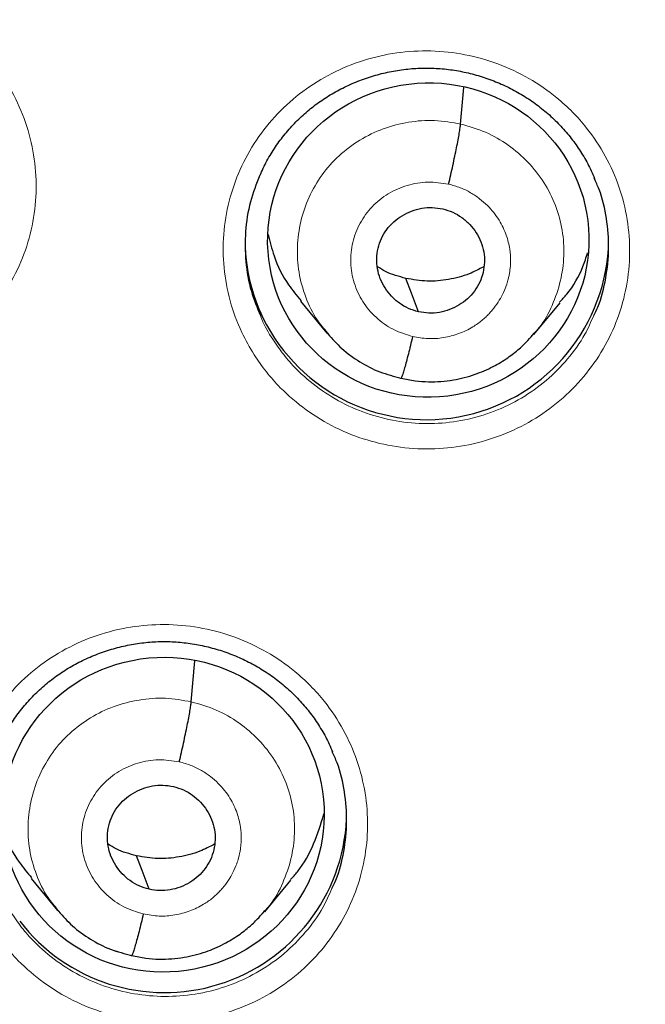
# Model space of a CAD drawing. Header units: millimetres. Extents: x 8 to 2314, y 12 to 2305.
# Tile 48 of 156: x 1069.35 to 1075.2, y 1796.78 to 1805.99. Entities that reach past the tile are written whole.
import ezdxf

# ---------------------------------------------------------------- set-up
doc = ezdxf.new("R2010")
doc.units = ezdxf.units.MM

msp = doc.modelspace()

# ---------------------------------------------------------------- linework, layer by layer
at = {"color": 7, "linetype": 'Continuous', "lineweight": 30}
for p, q in [((1073.471, 1805.0165), (1073.5017, 1805.3586)), ((1071.9733, 1803.3591), (1072.2201, 1803.0602)), ((1074.1563, 1803.0483), (1074.4022, 1803.3442)), ((1072.2131, 1803.0693), (1072.2287, 1803.053)), ((1072.2311, 1803.0553), (1072.2246, 1803.0636)), ((1074.1521, 1803.0517), (1074.1304, 1803.0273)), ((1072.9137, 1802.6368), (1072.9093, 1802.6353)), ((1070.9523, 1799.6099), (1070.9866, 1799.992)), ((1069.4535, 1797.9577), (1069.7006, 1797.6581)), ((1071.6385, 1797.6453), (1071.8846, 1797.9416)), ((1069.6935, 1797.6672), (1069.7092, 1797.6509)), ((1069.7116, 1797.6532), (1069.7051, 1797.6615)), ((1071.6343, 1797.6486), (1071.6127, 1797.6244)), ((1070.3951, 1797.2338), (1070.3907, 1797.2324))]:
    msp.add_line(p, q, dxfattribs=at)
at = {"color": 252, "linetype": 'Continuous', "lineweight": 0}
for p, q in [((1072.2517, 1803.029), (1072.2311, 1803.0553)), ((1072.9093, 1802.6353), (1072.7641, 1802.6834)), ((1069.7326, 1797.6264), (1069.7116, 1797.6532)), ((1070.3907, 1797.2324), (1070.2451, 1797.2806))]:
    msp.add_line(p, q, dxfattribs=at)
at = {"color": 7, "linetype": 'Continuous', "lineweight": 30, "flags": 128}
for points in [[(1073.0766, 1803.2595), (1073.0109, 1803.4346), (1072.9594, 1803.5723)], [(1070.5579, 1797.8555), (1070.4923, 1798.0311), (1070.4408, 1798.169)]]:
    msp.add_lwpolyline(points, dxfattribs=at)
at = {"color": 7, "linetype": 'Continuous', "lineweight": 30}
for centre, radius, start, end in [((1086.4009, 1810.4504), 23.1025, 180.84834, 359.15166), ((1073.0989, 1803.9252), 1.6437, 180.81048, 206.01392), ((1073.1517, 1803.954), 1.7038, 206.1057, 359.01094), ((1070.7018, 1798.5937), 1.7046, 217.39489, 357.26732)]:
    msp.add_arc(centre, radius, start, end, dxfattribs=at)
at = {"color": 252, "linetype": 'Continuous', "lineweight": 0}
msp.add_arc((1086.4011, 1810.485), 23.1245, 184.41762, 355.53401, dxfattribs=at)
at = {"color": 7, "linetype": 'Continuous', "lineweight": 30}
for centre, major_axis, ratio in [((1073.1684, 1803.9308), (1.4986, 0.1076), 0.979023), ((1070.6928, 1798.5536), (1.496, 0.1412), 0.98023)]:
    msp.add_ellipse(centre, major_axis=major_axis, ratio=ratio, dxfattribs=at)
for points, knots in [([(1061.2306, 1806.3494), (1061.2333, 1806.3312), (1061.2636, 1806.1203), (1061.3346, 1805.7185), (1061.4446, 1805.1447), (1061.5697, 1804.5738), (1061.7078, 1804.0058), (1061.8596, 1803.4412), (1062.0246, 1802.8802), (1062.203, 1802.3232), (1062.3946, 1801.7703), (1062.5992, 1801.2221), (1062.8168, 1800.6786), (1063.0473, 1800.1403), (1063.2905, 1799.6075), (1063.5463, 1799.0803), (1063.8145, 1798.5592), (1064.0951, 1798.0443), (1064.3878, 1797.536), (1064.6925, 1797.0346), (1065.009, 1796.5403), (1065.3372, 1796.0534), (1065.6769, 1795.5741), (1066.0279, 1795.1028), (1066.39, 1794.6396), (1066.763, 1794.1848), (1067.1467, 1793.7388), (1067.5409, 1793.3016), (1067.9454, 1792.8736), (1068.36, 1792.455), (1068.7844, 1792.046), (1069.2184, 1791.6469), (1069.6617, 1791.2578), (1070.1142, 1790.879), (1070.5756, 1790.5107), (1071.0456, 1790.153), (1071.524, 1789.8062), (1072.0105, 1789.4705), (1072.5049, 1789.1461), (1073.0068, 1788.833), (1073.516, 1788.5316), (1074.0323, 1788.2419), (1074.5553, 1787.9642), (1075.0848, 1787.6984), (1075.6205, 1787.445), (1076.1619, 1787.2037), (1076.7094, 1786.976), (1077.0987, 1786.8208), (1077.3067, 1786.7451), (1077.3289, 1786.7371)], [0, 0, 0, 0, 0.002089, 0.024196, 0.046303, 0.06841, 0.090517, 0.112625, 0.134733, 0.156841, 0.17895, 0.201059, 0.223168, 0.245278, 0.267389, 0.2895, 0.311611, 0.333723, 0.355835, 0.377948, 0.400062, 0.422176, 0.444291, 0.466406, 0.488522, 0.510639, 0.532756, 0.554874, 0.576992, 0.599111, 0.621231, 0.643352, 0.665473, 0.687594, 0.709716, 0.731839, 0.753963, 0.776087, 0.798211, 0.820337, 0.842462, 0.864589, 0.886715, 0.908843, 0.930971, 0.953099, 0.975228, 0.997357, 1, 1, 1, 1]), ([(1071.5941, 1804.5333), (1071.604, 1804.5569), (1071.6337, 1804.6275), (1071.6966, 1804.7387), (1071.7812, 1804.8654), (1071.8769, 1804.9825), (1071.9818, 1805.0892), (1072.0961, 1805.1854), (1072.2192, 1805.2714), (1072.351, 1805.3471), (1072.4904, 1805.4116), (1072.6358, 1805.464), (1072.7856, 1805.5034), (1072.9378, 1805.5293), (1073.0908, 1805.5415), (1073.2431, 1805.5399), (1073.3941, 1805.5247), (1073.5435, 1805.4962), (1073.6907, 1805.4547), (1073.8345, 1805.4002), (1073.9733, 1805.3332), (1074.1054, 1805.2543), (1074.2294, 1805.1644), (1074.344, 1805.0645), (1074.448, 1804.9554), (1074.5415, 1804.8377), (1074.6235, 1804.7118), (1074.6845, 1804.6014), (1074.7131, 1804.5313), (1074.7228, 1804.5078)], [0, 0, 0, 0, 0.019718, 0.058913, 0.097901, 0.136474, 0.174489, 0.212114, 0.250101, 0.288525, 0.327271, 0.366195, 0.405124, 0.443879, 0.482347, 0.520462, 0.558249, 0.596288, 0.634635, 0.673217, 0.711936, 0.750664, 0.789275, 0.827684, 0.86581, 0.903734, 0.941966, 0.98051, 1, 1, 1, 1]), ([(1073.3582, 1804.4537), (1073.3651, 1804.4831), (1073.3787, 1804.5415), (1073.3984, 1804.6302), (1073.4167, 1804.7157), (1073.4332, 1804.796), (1073.4474, 1804.869), (1073.4588, 1804.9318), (1073.4673, 1804.9839), (1073.4698, 1805.0056), (1073.471, 1805.0165)], [0, 0, 0, 0, 0.125699, 0.250523, 0.375351, 0.500342, 0.625293, 0.749999, 0.874613, 1, 1, 1, 1]), ([(1071.5924, 1804.5371), (1071.5603, 1804.4546), (1071.4943, 1804.2847), (1071.4527, 1804.0106), (1071.4551, 1803.7295), (1071.5013, 1803.4625), (1071.5675, 1803.2995), (1071.5983, 1803.2236)], [0, 0, 0, 0, 0.195924, 0.403667, 0.61141, 0.819149, 1, 1, 1, 1]), ([(1074.716, 1803.2248), (1074.7288, 1803.2507), (1074.7833, 1803.3606), (1074.8333, 1803.5728), (1074.8644, 1803.8523), (1074.84, 1804.1328), (1074.7919, 1804.3551), (1074.7356, 1804.4748), (1074.7194, 1804.5092)], [0, 0, 0, 0, 0.065323, 0.277513, 0.489703, 0.701898, 0.914094, 1, 1, 1, 1]), ([(1073.0766, 1803.2595), (1073.0448, 1803.2687), (1072.9814, 1803.2869), (1072.8963, 1803.3385), (1072.8223, 1803.4036), (1072.7619, 1803.4813), (1072.717, 1803.5682), (1072.6901, 1803.6618), (1072.6836, 1803.7587), (1072.6966, 1803.8548), (1072.728, 1803.9467), (1072.7771, 1804.0307), (1072.8432, 1804.1029), (1072.9223, 1804.1612), (1073.0112, 1804.2045), (1073.1067, 1804.2306), (1073.2061, 1804.2397), (1073.2712, 1804.2284), (1073.3038, 1804.2228)], [0, 0, 0, 0, 0.0626163, 0.1250982, 0.1877592, 0.2504942, 0.3130587, 0.3753461, 0.4376022, 0.499995, 0.5623893, 0.624649, 0.6869394, 0.749505, 0.8122399, 0.8749005, 0.9373826, 1, 1, 1, 1]), ([(1073.3038, 1804.2228), (1073.3355, 1804.2136), (1073.399, 1804.1953), (1073.484, 1804.1438), (1073.558, 1804.0786), (1073.6185, 1804.001), (1073.6633, 1803.914), (1073.6902, 1803.8205), (1073.6967, 1803.7236), (1073.6838, 1803.6275), (1073.6523, 1803.5356), (1073.6032, 1803.4516), (1073.5372, 1803.3794), (1073.4581, 1803.321), (1073.3691, 1803.2778), (1073.2736, 1803.2517), (1073.1742, 1803.2425), (1073.1091, 1803.2538), (1073.0766, 1803.2595)], [0, 0, 0, 0, 0.062616, 0.125098, 0.187759, 0.250494, 0.313059, 0.375346, 0.437602, 0.499995, 0.562389, 0.624649, 0.686939, 0.749505, 0.81224, 0.8749, 0.937383, 1, 1, 1, 1]), ([(1071.6709, 1803.9836), (1071.6871, 1803.9157), (1071.7267, 1803.7501), (1071.833, 1803.5379), (1071.9385, 1803.4117), (1071.9789, 1803.3633)], [0, 0, 0, 0, 0.299556, 0.731275, 1, 1, 1, 1]), ([(1074.397, 1803.3486), (1074.4198, 1803.3732), (1074.5111, 1803.4719), (1074.6008, 1803.6305), (1074.6444, 1803.7682), (1074.6578, 1803.8105)], [0, 0, 0, 0, 0.187359, 0.750363, 1, 1, 1, 1]), ([(1072.9594, 1803.5723), (1072.894, 1803.5893), (1072.7994, 1803.6139), (1072.7175, 1803.6655), (1072.6922, 1803.6815)], [0, 0, 0, 0, 0.69107, 1, 1, 1, 1]), ([(1073.6878, 1803.6814), (1073.643, 1803.6578), (1073.5392, 1803.6029), (1073.3593, 1803.557), (1073.1579, 1803.5377), (1073.0256, 1803.5607), (1072.9594, 1803.5723)], [0, 0, 0, 0, 0.202219, 0.46846, 0.733942, 1, 1, 1, 1]), ([(1072.2287, 1803.053), (1072.2708, 1803.0061), (1072.3597, 1802.9068), (1072.5253, 1802.7876), (1072.7122, 1802.6901), (1072.8473, 1802.6561), (1072.9148, 1802.6391)], [0, 0, 0, 0, 0.230766, 0.488181, 0.744368, 1, 1, 1, 1]), ([(1072.9147, 1802.6384), (1072.958, 1802.6293), (1073.0424, 1802.6115), (1073.2064, 1802.6007), (1073.3963, 1802.6148), (1073.5994, 1802.6671), (1073.7695, 1802.74), (1073.9072, 1802.823), (1074.0146, 1802.9074), (1074.0962, 1802.9856), (1074.1395, 1803.0366), (1074.1586, 1803.0591)], [0, 0, 0, 0, 0.095869, 0.18696, 0.355458, 0.506413, 0.639823, 0.75571, 0.854227, 0.935587, 1, 1, 1, 1]), ([(1073.0221, 1803.0286), (1073.0153, 1802.9999), (1073.0015, 1802.9425), (1072.9817, 1802.8635), (1072.9632, 1802.7926), (1072.9465, 1802.732), (1072.9324, 1802.6848), (1072.9214, 1802.6524), (1072.9169, 1802.6434), (1072.9148, 1802.6392)], [0, 0, 0, 0, 0.144856, 0.290356, 0.436395, 0.582569, 0.728647, 0.874714, 1, 1, 1, 1]), ([(1069.1436, 1799.1688), (1069.1537, 1799.1927), (1069.1835, 1799.2634), (1069.2465, 1799.3746), (1069.3311, 1799.501), (1069.4267, 1799.6178), (1069.5317, 1799.7243), (1069.6459, 1799.8202), (1069.769, 1799.906), (1069.9008, 1799.9815), (1070.0402, 1800.0458), (1070.1856, 1800.0979), (1070.3353, 1800.1371), (1070.4875, 1800.1629), (1070.6405, 1800.175), (1070.7928, 1800.1733), (1070.9438, 1800.158), (1071.0932, 1800.1295), (1071.2404, 1800.088), (1071.3842, 1800.0335), (1071.5229, 1799.9665), (1071.655, 1799.8878), (1071.779, 1799.798), (1071.8936, 1799.6982), (1071.9977, 1799.5893), (1072.0911, 1799.4719), (1072.1732, 1799.3462), (1072.2346, 1799.2353), (1072.2635, 1799.1646), (1072.2734, 1799.1404)], [0, 0, 0, 0, 0.019954, 0.059132, 0.098104, 0.136661, 0.174661, 0.212269, 0.250236, 0.288638, 0.327359, 0.366256, 0.405156, 0.443879, 0.482314, 0.520396, 0.558148, 0.596148, 0.634454, 0.672994, 0.711671, 0.750356, 0.788923, 0.827289, 0.865372, 0.903252, 0.941443, 0.979948, 1, 1, 1, 1]), ([(1070.8396, 1799.0479), (1070.8464, 1799.0772), (1070.86, 1799.1355), (1070.8797, 1799.2241), (1070.898, 1799.3094), (1070.9145, 1799.3896), (1070.9287, 1799.4625), (1070.9402, 1799.5253), (1070.9487, 1799.5773), (1070.9511, 1799.599), (1070.9523, 1799.6099)], [0, 0, 0, 0, 0.125967, 0.250876, 0.375652, 0.500508, 0.6253, 0.749885, 0.874475, 1, 1, 1, 1]), ([(1040.935, 1799.4957), (1040.938, 1799.4833), (1041.0033, 1799.2138), (1041.1434, 1798.6903), (1041.3563, 1797.9256), (1041.584, 1797.165), (1041.8246, 1796.4082), (1042.0786, 1795.6556), (1042.3456, 1794.9075), (1042.6257, 1794.1639), (1042.9188, 1793.4252), (1043.2247, 1792.6915), (1043.5435, 1791.9631), (1043.8749, 1791.2402), (1044.219, 1790.523), (1044.5755, 1789.8117), (1044.9445, 1789.1065), (1045.3257, 1788.4076), (1045.7191, 1787.7153), (1046.1246, 1787.0297), (1046.542, 1786.351), (1046.9712, 1785.6795), (1047.4122, 1785.0153), (1047.8646, 1784.3587), (1048.3285, 1783.7098), (1048.8037, 1783.0688), (1049.29, 1782.4359), (1049.7874, 1781.8113), (1050.2956, 1781.1952), (1050.8145, 1780.5878), (1051.344, 1779.9892), (1051.8838, 1779.3996), (1052.4339, 1778.8193), (1052.9941, 1778.2483), (1053.5642, 1777.6868), (1054.144, 1777.135), (1054.7334, 1776.5931), (1055.3322, 1776.0612), (1055.9402, 1775.5395), (1056.5573, 1775.0281), (1057.1832, 1774.5272), (1057.8178, 1774.0369), (1058.4609, 1773.5574), (1059.1123, 1773.0889), (1059.7717, 1772.6314), (1060.4391, 1772.185), (1061.1143, 1771.75), (1061.7969, 1771.3265), (1062.4868, 1770.9145), (1063.1839, 1770.5143), (1063.8878, 1770.1258), (1064.5984, 1769.7493), (1065.3156, 1769.3849), (1066.039, 1769.0326), (1066.7684, 1768.6925), (1067.5038, 1768.3648), (1068.2447, 1768.0495), (1068.991, 1767.7468), (1069.7426, 1767.4568), (1070.4991, 1767.1795), (1071.2603, 1766.9147), (1072.0262, 1766.6638), (1072.6133, 1766.4795), (1072.9462, 1766.383), (1073.021, 1766.3613)], [0, 0, 0, 0, 0.0008, 0.017371, 0.033942, 0.050514, 0.067085, 0.083656, 0.100228, 0.1168, 0.133371, 0.149943, 0.166515, 0.183086, 0.199658, 0.21623, 0.232802, 0.249374, 0.265947, 0.282519, 0.299091, 0.315664, 0.332236, 0.348809, 0.365381, 0.381954, 0.398527, 0.4151, 0.431672, 0.448245, 0.464819, 0.481392, 0.497965, 0.514538, 0.531112, 0.547685, 0.564259, 0.580833, 0.597406, 0.61398, 0.630554, 0.647128, 0.663702, 0.680277, 0.696851, 0.713425, 0.73, 0.746574, 0.763149, 0.779723, 0.796298, 0.812873, 0.829447, 0.846022, 0.862597, 0.879172, 0.895747, 0.912322, 0.928898, 0.945473, 0.962048, 0.978623, 0.995199, 1, 1, 1, 1]), ([(1072.2665, 1797.8623), (1072.2792, 1797.8879), (1072.3335, 1797.9974), (1072.3833, 1798.2089), (1072.4144, 1798.4878), (1072.39, 1798.7678), (1072.342, 1798.9891), (1072.286, 1799.1081), (1072.27, 1799.142)], [0, 0, 0, 0, 0.064876, 0.277491, 0.490106, 0.702672, 0.915238, 1, 1, 1, 1]), ([(1070.5579, 1797.8555), (1070.5262, 1797.8647), (1070.4627, 1797.883), (1070.3777, 1797.9345), (1070.3037, 1797.9996), (1070.2432, 1798.0772), (1070.1984, 1798.164), (1070.1714, 1798.2575), (1070.165, 1798.3542), (1070.1779, 1798.4502), (1070.2094, 1798.5419), (1070.2585, 1798.6258), (1070.3245, 1798.6978), (1070.4036, 1798.756), (1070.4926, 1798.7992), (1070.5881, 1798.8252), (1070.6874, 1798.8343), (1070.7525, 1798.823), (1070.7851, 1798.8173)], [0, 0, 0, 0, 0.0626158, 0.1250965, 0.1877567, 0.2504915, 0.3130562, 0.3753437, 0.4375994, 0.499992, 0.5623871, 0.6246486, 0.6869409, 0.7495074, 0.8122419, 0.8749014, 0.9373824, 1, 1, 1, 1]), ([(1070.7851, 1798.8173), (1070.8169, 1798.8081), (1070.8803, 1798.7898), (1070.9654, 1798.7383), (1071.0394, 1798.6732), (1071.0998, 1798.5956), (1071.1447, 1798.5088), (1071.1716, 1798.4153), (1071.1781, 1798.3186), (1071.1651, 1798.2226), (1071.1337, 1798.1309), (1071.0845, 1798.0471), (1071.0185, 1797.975), (1070.9394, 1797.9168), (1070.8505, 1797.8736), (1070.755, 1797.8476), (1070.6556, 1797.8385), (1070.5905, 1797.8499), (1070.5579, 1797.8555)], [0, 0, 0, 0, 0.062616, 0.125096, 0.187757, 0.250491, 0.313056, 0.375344, 0.437599, 0.499992, 0.562387, 0.624648, 0.686941, 0.749507, 0.812242, 0.874901, 0.937382, 1, 1, 1, 1]), ([(1071.8795, 1797.946), (1071.902, 1797.9701), (1071.993, 1798.0681), (1072.1054, 1798.276), (1072.1633, 1798.4663), (1072.1921, 1798.561)], [0, 0, 0, 0, 0.141108, 0.572681, 1, 1, 1, 1]), ([(1069.2021, 1798.3974), (1069.2038, 1798.3911), (1069.2314, 1798.2879), (1069.3154, 1798.1358), (1069.4195, 1798.0099), (1069.4592, 1797.9619)], [0, 0, 0, 0, 0.038453, 0.63316, 1, 1, 1, 1]), ([(1070.4408, 1798.169), (1070.3754, 1798.1861), (1070.2807, 1798.2107), (1070.1988, 1798.2623), (1070.1734, 1798.2783)], [0, 0, 0, 0, 0.690886, 1, 1, 1, 1]), ([(1071.1693, 1798.2778), (1071.1245, 1798.2542), (1071.0206, 1798.1994), (1070.8407, 1798.1536), (1070.6393, 1798.1344), (1070.507, 1798.1575), (1070.4408, 1798.169)], [0, 0, 0, 0, 0.202428, 0.468597, 0.734008, 1, 1, 1, 1]), ([(1069.7092, 1797.6509), (1069.7513, 1797.6039), (1069.8403, 1797.5044), (1070.0061, 1797.385), (1070.1933, 1797.2873), (1070.3286, 1797.2532), (1070.3962, 1797.2362)], [0, 0, 0, 0, 0.230647, 0.488062, 0.744288, 1, 1, 1, 1]), ([(1070.396, 1797.2355), (1070.4393, 1797.2264), (1070.5238, 1797.2086), (1070.6878, 1797.1977), (1070.8778, 1797.2117), (1071.081, 1797.2639), (1071.2512, 1797.3367), (1071.3891, 1797.4196), (1071.4966, 1797.5041), (1071.5784, 1797.5824), (1071.6217, 1797.6336), (1071.6409, 1797.6562)], [0, 0, 0, 0, 0.095809, 0.186849, 0.355271, 0.506185, 0.639585, 0.75549, 0.854054, 0.935488, 1, 1, 1, 1]), ([(1070.5035, 1797.625), (1070.4966, 1797.5964), (1070.4829, 1797.5389), (1070.4631, 1797.4601), (1070.4446, 1797.3893), (1070.4279, 1797.3289), (1070.4137, 1797.2818), (1070.4028, 1797.2494), (1070.3983, 1797.2405), (1070.3962, 1797.2363)], [0, 0, 0, 0, 0.144564, 0.289973, 0.436072, 0.582395, 0.728645, 0.874836, 1, 1, 1, 1])]:
    msp.add_open_spline(points, degree=3, knots=knots, dxfattribs=at)
at = {"color": 252, "linetype": 'Continuous', "lineweight": 0}
for points, knots in [([(1065.9905, 1803.4647), (1065.9498, 1803.5341), (1065.8559, 1803.6946), (1065.7575, 1803.9696), (1065.6993, 1804.2796), (1065.6969, 1804.5948), (1065.7471, 1804.9057), (1065.851, 1805.2034), (1066.0036, 1805.48), (1066.2024, 1805.7266), (1066.4401, 1805.9377), (1066.7114, 1806.1056), (1067.0076, 1806.2273), (1067.3209, 1806.2974), (1067.6421, 1806.3159), (1067.9621, 1806.2803), (1068.2721, 1806.1935), (1068.5626, 1806.056), (1068.7933, 1805.8965), (1068.9694, 1805.7347), (1069.1274, 1805.5562), (1069.2811, 1805.3242), (1069.4099, 1805.0348), (1069.4864, 1804.7282), (1069.5105, 1804.4139), (1069.4793, 1804.1004), (1069.3959, 1803.7965), (1069.2606, 1803.5114), (1069.0792, 1803.2522), (1068.8549, 1803.0275), (1068.5957, 1802.8421), (1068.3077, 1802.7032), (1067.9999, 1802.6127), (1067.6805, 1802.5754), (1067.3589, 1802.59), (1067.0443, 1802.6585), (1066.7453, 1802.7767), (1066.4708, 1802.9431), (1066.2593, 1803.1253), (1066.101, 1803.3025), (1066.0274, 1803.4106), (1065.9905, 1803.4647)], [0, 0, 0, 0, 0.020473, 0.0473036, 0.0741342, 0.1009613, 0.1277885, 0.15462, 0.1814517, 0.2082937, 0.2351358, 0.2619898, 0.2888437, 0.3157058, 0.3425679, 0.3694307, 0.3962935, 0.4231494, 0.4500052, 0.4667817, 0.4835582, 0.5103863, 0.5372143, 0.5640425, 0.5908706, 0.6176983, 0.644526, 0.6713604, 0.6981948, 0.7250407, 0.7518866, 0.7787437, 0.8056008, 0.832464, 0.8593272, 0.8861886, 0.9130499, 0.9399025, 0.966755, 0.9833775, 1, 1, 1, 1]), ([(1071.5397, 1802.8577), (1071.4994, 1802.9265), (1071.4059, 1803.0864), (1071.3078, 1803.3605), (1071.2497, 1803.6704), (1071.2473, 1803.9857), (1071.2976, 1804.2967), (1071.4017, 1804.5945), (1071.5544, 1804.8713), (1071.7533, 1805.1182), (1071.9911, 1805.3296), (1072.2626, 1805.4977), (1072.5588, 1805.6198), (1072.8722, 1805.6902), (1073.1933, 1805.7092), (1073.5132, 1805.6739), (1073.8231, 1805.5875), (1074.1135, 1805.4505), (1074.3441, 1805.2914), (1074.52, 1805.13), (1074.678, 1804.9517), (1074.8316, 1804.72), (1074.9604, 1804.4308), (1075.0368, 1804.1244), (1075.0609, 1803.81), (1075.0296, 1803.4965), (1074.9461, 1803.1925), (1074.8107, 1802.9072), (1074.6291, 1802.6477), (1074.4047, 1802.4227), (1074.1454, 1802.2371), (1073.8573, 1802.0979), (1073.5495, 1802.007), (1073.2301, 1801.9693), (1072.9086, 1801.9835), (1072.5941, 1802.0516), (1072.2951, 1802.1693), (1072.0208, 1802.3353), (1071.8091, 1802.5174), (1071.6505, 1802.6948), (1071.5766, 1802.8034), (1071.5397, 1802.8577)], [0, 0, 0, 0, 0.020309, 0.047144, 0.07398, 0.100816, 0.127651, 0.154491, 0.181331, 0.208178, 0.235024, 0.261877, 0.28873, 0.315585, 0.34244, 0.369294, 0.396148, 0.422996, 0.449845, 0.466612, 0.483379, 0.510215, 0.53705, 0.563886, 0.590721, 0.617558, 0.644395, 0.671236, 0.698078, 0.724927, 0.751776, 0.778629, 0.805483, 0.832339, 0.859194, 0.886047, 0.912899, 0.939745, 0.966592, 0.983296, 1, 1, 1, 1]), ([(1072.2246, 1803.0636), (1072.1922, 1803.1021), (1072.1077, 1803.2026), (1072.0164, 1803.3952), (1071.9512, 1803.6273), (1071.937, 1803.8683), (1071.9696, 1804.1069), (1072.0472, 1804.3353), (1072.168, 1804.5449), (1072.3296, 1804.726), (1072.5244, 1804.8726), (1072.7453, 1804.9786), (1072.9826, 1805.0401), (1073.229, 1805.0594), (1073.3903, 1805.0308), (1073.471, 1805.0165)], [0, 0, 0, 0, 0.0493337, 0.1285725, 0.2077434, 0.2868718, 0.3661058, 0.4453409, 0.5244714, 0.6036429, 0.6828817, 0.7621302, 0.8414072, 0.9206504, 1, 1, 1, 1]), ([(1073.471, 1805.0165), (1073.5498, 1804.9941), (1073.7072, 1804.9493), (1073.9196, 1804.8244), (1074.105, 1804.6656), (1074.2558, 1804.474), (1074.365, 1804.2575), (1074.4288, 1804.0243), (1074.4432, 1803.7837), (1074.4112, 1803.5445), (1074.3315, 1803.3179), (1074.2435, 1803.15), (1074.1704, 1803.0714), (1074.1521, 1803.0517)], [0, 0, 0, 0, 0.096925, 0.193721, 0.290559, 0.38736, 0.48415, 0.580857, 0.677513, 0.774297, 0.871082, 0.96774, 1, 1, 1, 1]), ([(1073.0221, 1803.0286), (1072.9597, 1803.048), (1072.8349, 1803.0868), (1072.6749, 1803.2023), (1072.5492, 1803.3512), (1072.4675, 1803.5277), (1072.435, 1803.7184), (1072.4539, 1803.9107), (1072.523, 1804.0915), (1072.6375, 1804.2483), (1072.7898, 1804.3708), (1072.9691, 1804.4494), (1073.1643, 1804.4834), (1073.2936, 1804.4636), (1073.3582, 1804.4537)], [0, 0, 0, 0, 0.0833334, 0.1666633, 0.249998, 0.3333334, 0.4166643, 0.4999953, 0.5833295, 0.6666604, 0.7499941, 0.8333281, 0.9166632, 1, 1, 1, 1]), ([(1073.3582, 1804.4537), (1073.3949, 1804.444), (1073.4663, 1804.425), (1073.5634, 1804.3771), (1073.6485, 1804.3204), (1073.7428, 1804.2376), (1073.8326, 1804.1249), (1073.8998, 1803.9842), (1073.9323, 1803.854), (1073.9395, 1803.7558), (1073.9365, 1803.6879), (1073.9318, 1803.6449), (1073.9255, 1803.6074), (1073.9194, 1803.5785), (1073.9106, 1803.5443), (1073.8941, 1803.4923), (1073.8644, 1803.4229), (1073.8206, 1803.3456), (1073.7775, 1803.2868), (1073.737, 1803.241), (1073.7052, 1803.209), (1073.6695, 1803.1775), (1073.6297, 1803.1469), (1073.5602, 1803.1011), (1073.4554, 1803.0508), (1073.3129, 1803.0139), (1073.1658, 1803.0026), (1073.0699, 1803.02), (1073.0221, 1803.0286)], [0, 0, 0, 0, 0.04839, 0.09436, 0.138069, 0.179542, 0.255572, 0.32257, 0.380553, 0.429448, 0.45051, 0.469319, 0.485878, 0.500185, 0.507826, 0.53197, 0.571335, 0.606024, 0.647396, 0.665811, 0.685279, 0.705803, 0.727388, 0.750048, 0.813109, 0.875775, 0.938007, 1, 1, 1, 1]), ([(1071.5983, 1803.2236), (1071.6024, 1803.2121), (1071.6302, 1803.1337), (1071.6753, 1803.0627), (1071.7138, 1803.0021)], [0, 0, 0, 0, 0.146056, 1, 1, 1, 1]), ([(1071.7138, 1803.0021), (1071.7469, 1802.9536), (1071.813, 1802.8564), (1071.9548, 1802.6977), (1072.1442, 1802.5348), (1072.3895, 1802.3863), (1072.6568, 1802.2809), (1072.9381, 1802.2199), (1073.2256, 1802.207), (1073.5111, 1802.2405), (1073.7864, 1802.3216), (1074.0441, 1802.4459), (1074.2765, 1802.6117), (1074.476, 1802.8134), (1074.6262, 1803.0197), (1074.6899, 1803.1653), (1074.716, 1803.2248)], [0, 0, 0, 0, 0.0480883, 0.0961767, 0.1734602, 0.2507438, 0.3280265, 0.4053093, 0.482597, 0.5598848, 0.6371948, 0.7145048, 0.7918264, 0.8691479, 0.9464652, 1, 1, 1, 1]), ([(1069.0881, 1797.4966), (1069.0482, 1797.5649), (1068.955, 1797.7241), (1068.8572, 1797.9972), (1068.799, 1798.3066), (1068.7965, 1798.6212), (1068.8468, 1798.9317), (1068.9507, 1799.2289), (1069.1034, 1799.5052), (1069.3023, 1799.7517), (1069.5401, 1799.9626), (1069.8116, 1800.1304), (1070.1078, 1800.2521), (1070.4213, 1800.3222), (1070.7425, 1800.3409), (1071.0625, 1800.3055), (1071.3723, 1800.219), (1071.6627, 1800.082), (1071.8933, 1799.923), (1072.0692, 1799.7618), (1072.2271, 1799.5838), (1072.3807, 1799.3525), (1072.5096, 1799.0636), (1072.586, 1798.7577), (1072.6101, 1798.444), (1072.5789, 1798.131), (1072.4955, 1797.8276), (1072.3602, 1797.5428), (1072.1786, 1797.2838), (1071.9542, 1797.0593), (1071.6949, 1796.8741), (1071.4067, 1796.7352), (1071.0989, 1796.6447), (1070.7795, 1796.6072), (1070.4579, 1796.6216), (1070.1433, 1796.6898), (1069.8444, 1796.8076), (1069.5701, 1796.9735), (1069.3582, 1797.1556), (1069.1993, 1797.3332), (1069.1252, 1797.4421), (1069.0881, 1797.4966)], [0, 0, 0, 0, 0.020165, 0.046992, 0.073819, 0.100651, 0.127483, 0.154325, 0.181168, 0.208022, 0.234876, 0.261739, 0.288601, 0.315463, 0.342326, 0.369182, 0.396037, 0.422881, 0.449725, 0.466481, 0.483238, 0.510068, 0.536897, 0.563727, 0.590556, 0.617391, 0.644226, 0.671072, 0.697919, 0.724776, 0.751633, 0.778497, 0.80536, 0.832221, 0.859082, 0.885934, 0.912787, 0.939627, 0.966467, 0.983233, 1, 1, 1, 1]), ([(1069.7051, 1797.6615), (1069.673, 1797.6997), (1069.5888, 1797.7998), (1069.4977, 1797.9917), (1069.4326, 1798.2235), (1069.4184, 1798.4642), (1069.451, 1798.7025), (1069.5286, 1798.9305), (1069.6494, 1799.1396), (1069.811, 1799.3204), (1070.0058, 1799.4666), (1070.2267, 1799.5723), (1070.464, 1799.6337), (1070.7104, 1799.6528), (1070.8716, 1799.6242), (1070.9523, 1799.6099)], [0, 0, 0, 0, 0.04892, 0.128193, 0.207398, 0.286561, 0.365829, 0.445099, 0.524264, 0.603471, 0.682744, 0.762027, 0.841338, 0.920615, 1, 1, 1, 1]), ([(1070.9523, 1799.6099), (1071.0311, 1799.5875), (1071.1886, 1799.5427), (1071.401, 1799.4178), (1071.5864, 1799.2591), (1071.7372, 1799.0677), (1071.8464, 1798.8514), (1071.9102, 1798.6185), (1071.9246, 1798.3783), (1071.8925, 1798.1395), (1071.8128, 1797.9133), (1071.7251, 1797.746), (1071.6523, 1797.6679), (1071.6343, 1797.6486)], [0, 0, 0, 0, 0.0969771, 0.1938255, 0.2907149, 0.3875687, 0.4844105, 0.5811692, 0.6778755, 0.7747109, 0.8715486, 0.968259, 1, 1, 1, 1]), ([(1070.5035, 1797.625), (1070.4411, 1797.6444), (1070.3163, 1797.6832), (1070.1562, 1797.7986), (1070.0306, 1797.9474), (1069.9489, 1798.1237), (1069.9163, 1798.3141), (1069.9353, 1798.5061), (1070.0044, 1798.6866), (1070.1189, 1798.8431), (1070.2712, 1798.9653), (1070.4505, 1799.0438), (1070.6457, 1799.0776), (1070.775, 1799.0578), (1070.8396, 1799.0479)], [0, 0, 0, 0, 0.083333, 0.166663, 0.249998, 0.333333, 0.416664, 0.499995, 0.583329, 0.66666, 0.749994, 0.833328, 0.916663, 1, 1, 1, 1]), ([(1070.8396, 1799.0479), (1070.8765, 1799.0381), (1070.9485, 1799.0189), (1071.0462, 1798.9705), (1071.1318, 1798.9132), (1071.2262, 1798.8297), (1071.3158, 1798.7163), (1071.3824, 1798.5752), (1071.4142, 1798.4453), (1071.4209, 1798.3477), (1071.4176, 1798.2805), (1071.4129, 1798.2383), (1071.4067, 1798.2016), (1071.4005, 1798.1726), (1071.3914, 1798.1374), (1071.3742, 1798.084), (1071.3438, 1798.0141), (1071.2996, 1797.9374), (1071.2565, 1797.8794), (1071.2163, 1797.8344), (1071.1848, 1797.8031), (1071.1495, 1797.7722), (1071.1103, 1797.7423), (1071.0424, 1797.6977), (1070.9397, 1797.6482), (1070.7988, 1797.6109), (1070.6504, 1797.5986), (1070.5527, 1797.6162), (1070.5035, 1797.625)], [0, 0, 0, 0, 0.048778, 0.095082, 0.139075, 0.180781, 0.257119, 0.324218, 0.382096, 0.430678, 0.451507, 0.470031, 0.486254, 0.500171, 0.508741, 0.533781, 0.573448, 0.608005, 0.648981, 0.667162, 0.686356, 0.706564, 0.727792, 0.750052, 0.811378, 0.873463, 0.93627, 1, 1, 1, 1]), ([(1069.2631, 1797.6425), (1069.2963, 1797.5938), (1069.3626, 1797.4964), (1069.5047, 1797.3375), (1069.6942, 1797.1746), (1069.9395, 1797.0262), (1070.2067, 1796.9208), (1070.4879, 1796.8597), (1070.7753, 1796.8465), (1070.966, 1796.8687), (1071.1531, 1796.9067), (1071.3371, 1796.9607), (1071.5947, 1797.0847), (1071.827, 1797.2501), (1072.0264, 1797.4513), (1072.1766, 1797.6573), (1072.2404, 1797.8027), (1072.2665, 1797.8623)], [0, 0, 0, 0, 0.048234, 0.096468, 0.173675, 0.250882, 0.328088, 0.405293, 0.482504, 0.559716, 0.55996, 0.637248, 0.714536, 0.791808, 0.86908, 0.946318, 1, 1, 1, 1])]:
    msp.add_open_spline(points, degree=3, knots=knots, dxfattribs=at)

doc.saveas('drawing.dxf')
